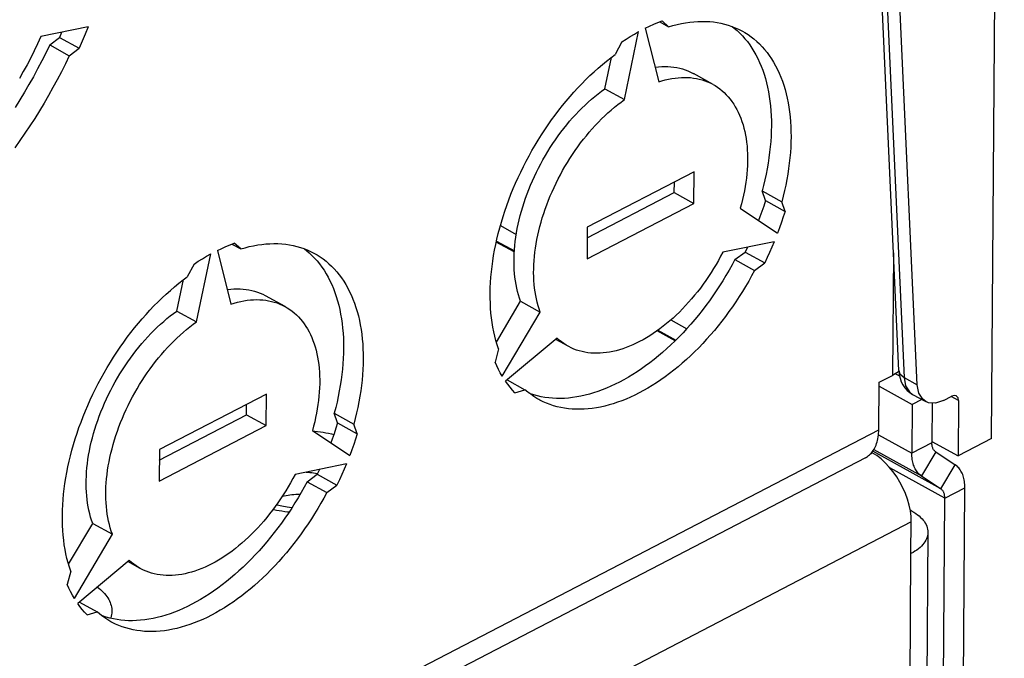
# Model space of a CAD drawing. Extents: x 0 to 420, y 0 to 297.
# Tile 47 of 51: x 390.05 to 395.31, y 88.81 to 92.22. Entities that reach past the tile are written whole.
import ezdxf

# ---------------------------------------------------------------- set-up
doc = ezdxf.new("R2010")
doc.units = 0
doc.header["$LTSCALE"] = 23.1
doc.layers.get('0').update_dxf_attribs({"linetype": 'CONTINUOUS'})
doc.layers.add('DATUM_AXIS', color=7, linetype='CONTINUOUS')

msp = doc.modelspace()

# ---------------------------------------------------------------- linework, layer by layer
at = {"color": 7, "linetype": 'CONTINUOUS'}
for p, q in [((395.2455, 89.9819), (395.3139, 99.1022)), ((394.7496, 90.3458), (394.4031, 97.9594)), ((394.8481, 90.2694), (394.5016, 97.8831)), ((394.7323, 90.3283), (394.7535, 90.3166)), ((394.7501, 90.3404), (394.7477, 90.3385)), ((394.824, 90.2176), (394.894, 90.1789)), ((394.9895, 90.1851), (395.0337, 90.2081)), ((394.8729, 90.1905), (394.8216, 90.1639)), ((394.9285, 90.1716), (394.9269, 89.9591)), ((395.0691, 90.1844), (395.0669, 89.889)), ((395.2455, 89.9819), (395.0669, 89.889)), ((394.9269, 89.9664), (395.0669, 89.889)), ((394.6051, 89.9063), (394.6085, 89.9045)), ((394.8197, 89.5939), (394.8108, 89.5988)), ((394.8152, 89.3664), (394.8165, 89.5352)), ((394.9054, 89.4802), (394.8307, 79.521))]:
    msp.add_line(p, q, dxfattribs=at)
at = {"color": 9, "linetype": 'CONTINUOUS'}
for p, q in [((394.4316, 97.9218), (394.7781, 90.3081)), ((394.721, 90.9745), (394.716, 90.3192)), ((394.7781, 90.3081), (394.8481, 90.2694)), ((394.8239, 90.2176), (394.824, 90.2176)), ((395.0691, 90.1844), (395.0299, 90.2061)), ((394.5989, 89.8995), (394.6085, 89.9045)), ((394.8165, 89.5352), (383.7411, 83.7787)), ((394.7406, 79.4072), (394.8152, 89.3664))]:
    msp.add_line(p, q, dxfattribs=at)
at = {"color": 7, "linetype": 'CONTINUOUS'}
for points in [[(394.7477, 90.3385), (394.7403, 90.3334), (394.7326, 90.3285), (394.7245, 90.3237), (394.716, 90.3192)], [(394.7496, 90.3458), (394.7519, 90.3238), (394.7566, 90.3034), (394.7634, 90.2848), (394.7722, 90.2678), (394.7829, 90.2525), (394.7951, 90.239), (394.8089, 90.2273), (394.824, 90.2176)], [(394.894, 90.1789), (394.8776, 90.1912), (394.8568, 90.2244), (394.8481, 90.2694)], [(395.0576, 90.2096), (395.0475, 90.2119), (395.0337, 90.2081)], [(395.0691, 90.1844), (395.0665, 90.1993), (395.0589, 90.2088), (395.0576, 90.2096)], [(394.9895, 90.1851), (394.9469, 90.1706), (394.9085, 90.1728), (394.894, 90.1789)], [(394.8165, 89.5352), (394.8154, 89.5643), (394.8117, 89.5944), (394.8054, 89.6253), (394.7965, 89.6565), (394.7853, 89.6877), (394.7719, 89.7184), (394.7564, 89.7482), (394.739, 89.7768), (394.7199, 89.8039), (394.6994, 89.829), (394.6777, 89.8519), (394.6552, 89.8723), (394.632, 89.8899), (394.6085, 89.9045)], [(394.8197, 89.5939), (394.8304, 89.5877), (394.8405, 89.5811), (394.8499, 89.5743), (394.8587, 89.5673), (394.8667, 89.56), (394.8741, 89.5526), (394.8807, 89.5449), (394.8866, 89.537), (394.8916, 89.529), (394.8959, 89.5209), (394.8994, 89.5127), (394.9021, 89.5044), (394.904, 89.496), (394.9051, 89.4876), (394.9054, 89.4802)], [(394.9054, 89.4802), (394.9053, 89.4792), (394.9048, 89.4707), (394.9034, 89.4624), (394.9012, 89.454), (394.8981, 89.4458), (394.8943, 89.4376), (394.8897, 89.4296), (394.8843, 89.4217), (394.8781, 89.414), (394.8712, 89.4065), (394.8636, 89.3992), (394.8552, 89.3921), (394.8462, 89.3852), (394.8365, 89.3787), (394.8262, 89.3724), (394.8152, 89.3664)]]:
    msp.add_lwpolyline(points, dxfattribs=at)
at = {"color": 9, "linetype": 'CONTINUOUS'}
for points in [[(394.7496, 90.3458), (394.7563, 90.3268), (394.7781, 90.3081)], [(394.7781, 90.3081), (394.7867, 90.2633), (394.8067, 90.2309), (394.8239, 90.2176)]]:
    msp.add_lwpolyline(points, dxfattribs=at)
at = {"layer": 'DATUM_AXIS', "color": 7, "linetype": 'CONTINUOUS'}
for p, q in [((393.4729, 92.2097), (393.5201, 92.1836)), ((393.5201, 92.1836), (393.4847, 92.2142)), ((390.4178, 92.1823), (390.1652, 92.1308)), ((390.2761, 92.1534), (390.264, 92.1263)), ((393.2836, 91.7938), (393.3597, 92.1571)), ((393.3954, 92.1757), (393.4667, 91.889)), ((390.2121, 92.086), (390.264, 92.1263)), ((390.2121, 92.086), (390.317, 92.028)), ((390.264, 92.1263), (390.369, 92.0683)), ((393.2703, 92.1028), (393.2342, 92.035)), ((390.317, 92.028), (390.369, 92.0683)), ((393.1786, 91.8519), (393.2138, 92.0197)), ((393.7574, 91.875), (393.6524, 91.933)), ((393.1786, 91.8519), (393.2836, 91.7938)), ((393.6566, 91.4079), (393.085, 91.1108)), ((393.6553, 91.2391), (393.6566, 91.4079)), ((393.5504, 91.2971), (393.5508, 91.3529)), ((393.0845, 91.055), (393.5504, 91.2971)), ((393.5504, 91.2971), (393.6553, 91.2391)), ((394.0193, 91.3052), (394.1243, 91.2472)), ((394.0371, 91.2535), (394.0193, 91.3052)), ((394.0371, 91.2535), (394.142, 91.1955)), ((394.142, 91.1955), (394.1243, 91.2472)), ((393.0837, 90.942), (393.6553, 91.2391)), ((393.9028, 91.2132), (394.1024, 91.08)), ((393.085, 91.1108), (393.0837, 90.942)), ((394.0843, 91.0341), (393.8098, 90.9782)), ((391.1089, 90.9873), (391.1802, 90.7006)), ((391.1864, 91.0213), (391.2335, 90.9952)), ((391.2335, 90.9952), (391.1982, 91.0258)), ((392.6951, 90.979), (392.5989, 91.0323)), ((393.9409, 91.0049), (393.9283, 90.9785)), ((390.997, 90.6054), (391.0732, 90.9687)), ((393.8742, 90.9385), (393.9283, 90.9785)), ((393.8742, 90.9385), (393.9792, 90.8805)), ((393.9283, 90.9785), (394.0332, 90.9205)), ((390.9838, 90.9144), (390.9477, 90.8466)), ((393.9792, 90.8805), (394.0332, 90.9205)), ((390.8921, 90.6634), (390.9273, 90.8313)), ((391.4709, 90.6866), (391.3659, 90.7446)), ((392.5995, 90.4974), (392.729, 90.7157)), ((392.729, 90.7157), (392.8339, 90.6576)), ((390.8921, 90.6634), (390.997, 90.6054)), ((392.6307, 90.315), (392.8339, 90.6576)), ((392.9241, 90.5178), (392.6483, 90.2878)), ((392.9829, 90.4749), (392.9166, 90.5116)), ((393.5543, 90.5038), (393.458, 90.557)), ((392.6112, 90.4607), (392.5925, 90.3901)), ((394.6446, 90.282), (394.716, 90.3192)), ((392.6571, 90.2951), (392.7519, 90.2426)), ((394.6427, 90.0288), (394.6446, 90.282)), ((394.6445, 90.2619), (394.8216, 90.1639)), ((391.3701, 90.2195), (390.7984, 89.9224)), ((391.3688, 90.0507), (391.3701, 90.2195)), ((392.6981, 90.2265), (392.7519, 90.2426)), ((391.2639, 90.1087), (391.2643, 90.1645)), ((394.8216, 90.1639), (394.8197, 89.9034)), ((390.798, 89.8666), (391.2639, 90.1087)), ((391.2639, 90.1087), (391.3688, 90.0507)), ((391.7328, 90.1168), (391.8377, 90.0587)), ((391.7506, 90.0651), (391.7328, 90.1168)), ((390.7972, 89.7536), (391.3688, 90.0507)), ((391.7506, 90.0651), (391.8555, 90.007)), ((391.8555, 90.007), (391.8377, 90.0587)), ((391.6163, 90.0247), (391.8159, 89.8915)), ((394.5712, 89.8787), (383.7102, 84.2337)), ((390.7984, 89.9224), (390.7972, 89.7536)), ((394.9473, 89.9103), (395.0518, 89.8406)), ((391.7978, 89.8457), (391.5233, 89.7898)), ((391.5877, 89.7501), (391.6417, 89.7901)), ((391.6544, 89.8165), (391.6417, 89.7901)), ((391.6417, 89.7901), (391.7467, 89.7321)), ((394.8709, 89.7814), (394.9754, 89.7117)), ((391.5877, 89.7501), (391.6926, 89.6921)), ((391.6926, 89.6921), (391.7467, 89.7321)), ((395.0423, 81.6193), (395.103, 89.7186)), ((394.9352, 81.5636), (394.9959, 89.6629)), ((390.313, 89.309), (390.4424, 89.5272)), ((390.4424, 89.5272), (390.5474, 89.4692)), ((390.3442, 89.1266), (390.5474, 89.4692)), ((390.6376, 89.3294), (390.3618, 89.0993)), ((390.6964, 89.2865), (390.6301, 89.3232)), ((390.3247, 89.2723), (390.306, 89.2017)), ((390.3706, 89.1067), (390.4654, 89.0542)), ((390.4116, 89.0381), (390.4654, 89.0542))]:
    msp.add_line(p, q, dxfattribs=at)
at = {"layer": 'DATUM_AXIS', "color": 9, "linetype": 'CONTINUOUS'}
for p, q in [((392.6208, 91.1198), (392.7055, 91.0729)), ((392.6, 91.0376), (392.6955, 90.9848)), ((393.5319, 90.6158), (393.6167, 90.5688)), ((393.4627, 90.5604), (393.5581, 90.5076)), ((383.788, 84.3871), (394.6427, 90.0288)), ((394.6412, 90.0021), (394.8197, 89.9034)), ((394.9269, 89.9591), (394.8197, 89.9034)), ((394.9754, 89.7117), (394.6106, 89.9135)), ((394.6164, 89.9222), (394.8709, 89.7814)), ((394.9473, 89.9103), (394.8709, 89.7814)), ((394.9959, 89.6629), (394.7026, 89.8251)), ((394.9754, 89.7117), (395.0518, 89.8406)), ((394.9959, 89.6629), (395.103, 89.7186))]:
    msp.add_line(p, q, dxfattribs=at)
at = {"layer": 'DATUM_AXIS', "color": 7, "linetype": 'CONTINUOUS'}
for points in [[(393.3954, 92.1757), (393.4178, 92.1864), (393.4402, 92.1964), (393.4625, 92.2057), (393.4847, 92.2142)], [(393.5201, 92.1836), (393.5429, 92.1902), (393.5655, 92.1959), (393.588, 92.2008), (393.6103, 92.2048), (393.6324, 92.208), (393.6543, 92.2103), (393.6759, 92.2117), (393.6973, 92.2123), (393.7185, 92.212), (393.7393, 92.2108), (393.7598, 92.2088), (393.78, 92.2059), (393.7998, 92.2021), (393.8193, 92.1974), (393.8384, 92.1919), (393.8571, 92.1856), (393.8755, 92.1784), (393.8933, 92.1704), (393.9108, 92.1615), (393.9147, 92.1594)], [(390.4178, 92.1823), (390.4021, 92.1442), (390.3858, 92.1062), (390.369, 92.0683)], [(393.2703, 92.1028), (393.2926, 92.1174), (393.315, 92.1313), (393.3373, 92.1446), (393.3597, 92.1571)], [(393.8599, 92.1845), (393.871, 92.1759), (393.886, 92.163), (393.9005, 92.1493), (393.9145, 92.1348), (393.928, 92.1196), (393.9409, 92.1037), (393.9532, 92.087), (393.9649, 92.0696), (393.9761, 92.0515), (393.9867, 92.0327), (393.9966, 92.0132), (394.006, 91.9931), (394.0147, 91.9724), (394.0228, 91.951), (394.0303, 91.929), (394.0371, 91.9065), (394.0433, 91.8833), (394.0488, 91.8597), (394.0537, 91.8355), (394.0579, 91.8108), (394.0614, 91.7856), (394.0643, 91.7599), (394.0665, 91.7339), (394.068, 91.7074), (394.0689, 91.6805), (394.0691, 91.6532), (394.0686, 91.6256), (394.0674, 91.5976), (394.0656, 91.5693), (394.0631, 91.5408), (394.0599, 91.512), (394.0561, 91.483), (394.0516, 91.4537), (394.0465, 91.4243), (394.0406, 91.3947), (394.0342, 91.365), (394.0271, 91.3351), (394.0193, 91.3052)], [(393.9147, 92.1594), (393.9278, 92.1518), (393.9443, 92.1413), (393.9604, 92.13), (393.9759, 92.1179), (393.9909, 92.1049), (394.0055, 92.0913), (394.0195, 92.0768), (394.0329, 92.0616), (394.0458, 92.0456), (394.0581, 92.0289), (394.0699, 92.0115), (394.081, 91.9934), (394.0916, 91.9746), (394.1016, 91.9552), (394.1109, 91.9351), (394.1196, 91.9143), (394.1277, 91.8929), (394.1352, 91.871), (394.142, 91.8484), (394.1482, 91.8253), (394.1537, 91.8016), (394.1586, 91.7774), (394.1628, 91.7527), (394.1664, 91.7276), (394.1692, 91.7019), (394.1714, 91.6758), (394.173, 91.6493), (394.1738, 91.6224), (394.174, 91.5951), (394.1735, 91.5675), (394.1724, 91.5396), (394.1706, 91.5113), (394.1681, 91.4827), (394.1649, 91.4539), (394.161, 91.4249), (394.1565, 91.3957), (394.1514, 91.3662), (394.1456, 91.3366), (394.1391, 91.3069), (394.132, 91.2771), (394.1243, 91.2472)], [(390.2121, 92.086), (390.1913, 92.043), (390.1698, 92.0003), (390.1477, 91.9579), (390.1249, 91.9158), (390.1014, 91.8741), (390.0773, 91.8328), (390.0526, 91.7918), (390.0273, 91.7514)], [(390.1652, 92.1308), (390.1476, 92.0928), (390.1295, 92.055), (390.1106, 92.0175), (390.0912, 91.9803), (390.0712, 91.9433), (390.0505, 91.9067)], [(392.6112, 90.4607), (392.6039, 90.4828), (392.5972, 90.5055), (392.5911, 90.5287), (392.5857, 90.5524), (392.5809, 90.5767), (392.5768, 90.6015), (392.5734, 90.6268), (392.5706, 90.6525), (392.5686, 90.6786), (392.5671, 90.7052), (392.5664, 90.7322), (392.5663, 90.7595), (392.5669, 90.7872), (392.5682, 90.8152), (392.5701, 90.8435), (392.5728, 90.8721), (392.576, 90.901), (392.58, 90.9301), (392.5846, 90.9593), (392.5899, 90.9888), (392.5958, 91.0184), (392.6024, 91.0482), (392.6096, 91.078), (392.6174, 91.1079), (392.6259, 91.1379), (392.635, 91.168), (392.6448, 91.198), (392.6551, 91.228), (392.666, 91.258), (392.6775, 91.2879), (392.6896, 91.3177), (392.7023, 91.3473), (392.7156, 91.3769), (392.7293, 91.4062), (392.7437, 91.4354), (392.7585, 91.4644), (392.7739, 91.4931), (392.7897, 91.5215), (392.806, 91.5497), (392.8229, 91.5775), (392.8401, 91.605), (392.8578, 91.6322), (392.876, 91.6589), (392.8946, 91.6853), (392.9135, 91.7112), (392.9329, 91.7367), (392.9526, 91.7617), (392.9726, 91.7862), (392.993, 91.8102), (393.0137, 91.8337), (393.0347, 91.8566), (393.056, 91.879), (393.0776, 91.9007), (393.0994, 91.9219), (393.1214, 91.9424), (393.1436, 91.9623), (393.166, 91.9815), (393.1886, 92), (393.2114, 92.0179), (393.2342, 92.035)], [(390.317, 92.028), (390.2963, 91.985), (390.2748, 91.9423), (390.2526, 91.8999), (390.2298, 91.8578), (390.2063, 91.8161), (390.1822, 91.7747), (390.1575, 91.7338), (390.1322, 91.6933), (390.1063, 91.6533), (390.0798, 91.6138), (390.0528, 91.5748), (390.0253, 91.5363)], [(393.4473, 91.967), (393.4494, 91.9673), (393.4664, 91.9692), (393.4833, 91.9703), (393.4999, 91.9707), (393.5163, 91.9703), (393.5324, 91.9692), (393.5482, 91.9674), (393.5638, 91.9648), (393.5791, 91.9615), (393.5941, 91.9575), (393.6087, 91.9527), (393.623, 91.9472), (393.6369, 91.941), (393.6505, 91.9341), (393.6524, 91.933)], [(393.4667, 91.889), (393.4845, 91.8945), (393.5022, 91.8993), (393.5197, 91.9034), (393.5371, 91.9067), (393.5543, 91.9093), (393.5714, 91.9111), (393.5882, 91.9122), (393.6048, 91.9126), (393.6212, 91.9123), (393.6373, 91.9112), (393.6532, 91.9093), (393.6688, 91.9068), (393.684, 91.9034), (393.699, 91.8994), (393.7136, 91.8946), (393.7279, 91.8892), (393.7418, 91.883), (393.7554, 91.8761)], [(392.729, 90.7157), (392.723, 90.7326), (392.7175, 90.75), (392.7126, 90.7679), (392.7083, 90.7862), (392.7045, 90.805), (392.7012, 90.8242), (392.6986, 90.8439), (392.6965, 90.8639), (392.6949, 90.8843), (392.694, 90.905), (392.6936, 90.9261), (392.6938, 90.9475), (392.6945, 90.9692), (392.6958, 90.9911), (392.6977, 91.0133), (392.7002, 91.0357), (392.7032, 91.0583), (392.7068, 91.081), (392.711, 91.104), (392.7157, 91.127), (392.721, 91.1502), (392.7268, 91.1734), (392.7331, 91.1967), (392.74, 91.22), (392.7474, 91.2434), (392.7553, 91.2667), (392.7638, 91.29), (392.7727, 91.3133), (392.7821, 91.3364), (392.792, 91.3595), (392.8024, 91.3825), (392.8133, 91.4052), (392.8246, 91.4278), (392.8363, 91.4503), (392.8485, 91.4725), (392.8611, 91.4944), (392.8741, 91.5161), (392.8875, 91.5375), (392.9013, 91.5587), (392.9154, 91.5794), (392.9299, 91.5999), (392.9447, 91.62), (392.9598, 91.6396), (392.9753, 91.6589), (392.991, 91.6778), (393.007, 91.6962), (393.0233, 91.7141), (393.0398, 91.7316), (393.0566, 91.7485), (393.0735, 91.7649), (393.0907, 91.7809), (393.108, 91.7962), (393.1254, 91.811), (393.143, 91.8252), (393.1608, 91.8388), (393.1786, 91.8519)], [(393.7574, 91.875), (393.7686, 91.8685), (393.7814, 91.8602), (393.7937, 91.8512), (393.8057, 91.8415), (393.8172, 91.8312), (393.8282, 91.8202), (393.8388, 91.8085), (393.8489, 91.7962), (393.8586, 91.7833), (393.8677, 91.7698), (393.8764, 91.7557), (393.8845, 91.7411), (393.8922, 91.7258), (393.8993, 91.71), (393.9059, 91.6937), (393.9119, 91.6768), (393.9174, 91.6594), (393.9224, 91.6416), (393.9268, 91.6233), (393.9306, 91.6045), (393.9339, 91.5853), (393.9366, 91.5657), (393.9388, 91.5457), (393.9403, 91.5254), (393.9413, 91.5046), (393.9418, 91.4836), (393.9416, 91.4622), (393.9409, 91.4406), (393.9397, 91.4187), (393.9378, 91.3965), (393.9354, 91.3741), (393.9324, 91.3516), (393.9289, 91.3288), (393.9247, 91.3059), (393.9201, 91.2829), (393.9149, 91.2597), (393.9091, 91.2365), (393.9028, 91.2132)], [(392.8339, 90.6576), (392.8279, 90.6745), (392.8225, 90.6919), (392.8175, 90.7098), (392.8132, 90.7282), (392.8094, 90.747), (392.8062, 90.7662), (392.8035, 90.7858), (392.8014, 90.8059), (392.7999, 90.8263), (392.7989, 90.847), (392.7985, 90.8681), (392.7987, 90.8895), (392.7994, 90.9111), (392.8008, 90.9331), (392.8027, 90.9552), (392.8051, 90.9776), (392.8082, 91.0002), (392.8118, 91.023), (392.8159, 91.0459), (392.8206, 91.069), (392.8259, 91.0921), (392.8317, 91.1154), (392.8381, 91.1387), (392.8449, 91.162), (392.8523, 91.1853), (392.8603, 91.2087), (392.8687, 91.232), (392.8776, 91.2552), (392.8871, 91.2784), (392.897, 91.3015), (392.9074, 91.3244), (392.9182, 91.3472), (392.9295, 91.3698), (392.9413, 91.3922), (392.9535, 91.4144), (392.966, 91.4364), (392.979, 91.4581), (392.9924, 91.4795), (393.0062, 91.5006), (393.0203, 91.5214), (393.0348, 91.5418), (393.0496, 91.5619), (393.0648, 91.5816), (393.0802, 91.6009), (393.096, 91.6197), (393.112, 91.6381), (393.1282, 91.6561), (393.1448, 91.6735), (393.1615, 91.6905), (393.1784, 91.7069), (393.1956, 91.7228), (393.2129, 91.7382), (393.2304, 91.753), (393.248, 91.7672), (393.2657, 91.7808), (393.2836, 91.7938)], [(394.0371, 91.2535), (394.028, 91.2246), (394.0184, 91.1957), (394.0082, 91.1668), (394.0011, 91.1476)], [(394.142, 91.1955), (394.1329, 91.1666), (394.1233, 91.1377), (394.1131, 91.1088), (394.1024, 91.08)], [(394.0843, 91.0341), (394.0723, 91.0055), (394.0597, 90.977), (394.0467, 90.9487), (394.0332, 90.9205)], [(391.1089, 90.9873), (391.1313, 90.998), (391.1536, 91.008), (391.1759, 91.0173), (391.1982, 91.0258)], [(391.2335, 90.9952), (391.2563, 91.0018), (391.279, 91.0075), (391.3015, 91.0124), (391.3238, 91.0164), (391.3459, 91.0196), (391.3678, 91.0219), (391.3894, 91.0233), (391.4108, 91.0239), (391.4319, 91.0236), (391.4528, 91.0224), (391.4733, 91.0203), (391.4935, 91.0174), (391.5133, 91.0136), (391.5328, 91.009), (391.5519, 91.0035), (391.5706, 90.9972), (391.5889, 90.99), (391.6068, 90.9819), (391.6243, 90.9731), (391.6282, 90.9709)], [(391.5734, 90.9961), (391.5844, 90.9875), (391.5995, 90.9746), (391.614, 90.9609), (391.628, 90.9464), (391.6414, 90.9312), (391.6543, 90.9152), (391.6667, 90.8985), (391.6784, 90.8811), (391.6896, 90.863), (391.7001, 90.8442), (391.7101, 90.8248), (391.7194, 90.8047), (391.7282, 90.7839), (391.7363, 90.7625), (391.7437, 90.7406), (391.7506, 90.718), (391.7567, 90.6949), (391.7623, 90.6712), (391.7671, 90.647), (391.7713, 90.6223), (391.7749, 90.5972), (391.7778, 90.5715), (391.78, 90.5454), (391.7815, 90.5189), (391.7824, 90.492), (391.7826, 90.4648), (391.7821, 90.4371), (391.7809, 90.4092), (391.7791, 90.3809), (391.7766, 90.3524), (391.7734, 90.3236), (391.7696, 90.2945), (391.7651, 90.2653), (391.7599, 90.2358), (391.7541, 90.2063), (391.7477, 90.1765), (391.7406, 90.1467), (391.7328, 90.1168)], [(390.9838, 90.9144), (391.0061, 90.929), (391.0284, 90.9429), (391.0508, 90.9562), (391.0732, 90.9687)], [(391.6282, 90.9709), (391.6412, 90.9634), (391.6578, 90.9529), (391.6738, 90.9415), (391.6894, 90.9294), (391.7044, 90.9165), (391.7189, 90.9028), (391.7329, 90.8884), (391.7464, 90.8731), (391.7593, 90.8572), (391.7716, 90.8405), (391.7833, 90.8231), (391.7945, 90.805), (391.8051, 90.7862), (391.815, 90.7667), (391.8244, 90.7466), (391.8331, 90.7259), (391.8412, 90.7045), (391.8487, 90.6825), (391.8555, 90.66), (391.8617, 90.6369), (391.8672, 90.6132), (391.8721, 90.589), (391.8763, 90.5643), (391.8798, 90.5391), (391.8827, 90.5135), (391.8849, 90.4874), (391.8864, 90.4609), (391.8873, 90.434), (391.8875, 90.4067), (391.887, 90.3791), (391.8859, 90.3511), (391.884, 90.3229), (391.8815, 90.2943), (391.8784, 90.2655), (391.8745, 90.2365), (391.87, 90.2072), (391.8649, 90.1778), (391.8591, 90.1482), (391.8526, 90.1185), (391.8455, 90.0886), (391.8377, 90.0587)], [(393.8742, 90.9385), (393.8588, 90.9099), (393.8429, 90.8815), (393.8264, 90.8534), (393.8095, 90.8256), (393.7922, 90.7982), (393.7744, 90.7711), (393.7562, 90.7444), (393.7375, 90.7181), (393.7185, 90.6923), (393.6991, 90.6668), (393.6793, 90.6419), (393.6592, 90.6175), (393.6388, 90.5936), (393.618, 90.5702), (393.597, 90.5474), (393.5756, 90.5251), (393.554, 90.5035), (393.5322, 90.4824), (393.5101, 90.462), (393.4879, 90.4423), (393.4654, 90.4232), (393.4428, 90.4047), (393.42, 90.387), (393.3971, 90.37), (393.3741, 90.3537), (393.351, 90.3381), (393.3279, 90.3233), (393.3046, 90.3093), (393.2814, 90.296), (393.2581, 90.2835), (393.2348, 90.2718), (393.2116, 90.2609), (393.1884, 90.2508), (393.1653, 90.2416), (393.1422, 90.2332), (393.1193, 90.2256), (393.0965, 90.2188), (393.0738, 90.2129), (393.0513, 90.2079), (393.0289, 90.2037), (393.0068, 90.2004), (392.9849, 90.198), (392.9632, 90.1964), (392.9417, 90.1957), (392.9206, 90.1958), (392.8997, 90.1969), (392.8791, 90.1988), (392.8589, 90.2015), (392.839, 90.2051), (392.8194, 90.2096), (392.8002, 90.215), (392.7814, 90.2212), (392.7754, 90.2235)], [(393.8098, 90.9782), (393.798, 90.9558), (393.7858, 90.9336), (393.7732, 90.9117), (393.7602, 90.89), (393.7467, 90.8686), (393.7329, 90.8475), (393.7188, 90.8268), (393.7043, 90.8064), (393.6894, 90.7863), (393.6742, 90.7667), (393.6588, 90.7474), (393.643, 90.7286), (393.627, 90.7103), (393.6107, 90.6924), (393.5941, 90.6749), (393.5774, 90.658), (393.5604, 90.6416), (393.5433, 90.6258), (393.5259, 90.6105), (393.5085, 90.5957), (393.4908, 90.5815), (393.4731, 90.568), (393.4552, 90.555), (393.4373, 90.5427), (393.4193, 90.531), (393.4013, 90.5199), (393.3832, 90.5095), (393.3651, 90.4997), (393.347, 90.4907), (393.3289, 90.4823), (393.3109, 90.4746), (393.2929, 90.4676), (393.2751, 90.4614), (393.2573, 90.4558), (393.2396, 90.451), (393.222, 90.4468), (393.2046, 90.4435), (393.1874, 90.4408), (393.1704, 90.4389), (393.1535, 90.4377), (393.1369, 90.4373), (393.1205, 90.4376), (393.1043, 90.4386), (393.0884, 90.4404), (393.0728, 90.4429), (393.0575, 90.4461), (393.0425, 90.4501), (393.0279, 90.4548), (393.0136, 90.4602), (392.9996, 90.4664), (392.986, 90.4732), (392.9829, 90.4749)], [(393.9792, 90.8805), (393.9637, 90.8518), (393.9478, 90.8234), (393.9314, 90.7953), (393.9145, 90.7676), (393.8971, 90.7401), (393.8793, 90.713), (393.8611, 90.6863), (393.8425, 90.6601), (393.8234, 90.6342), (393.804, 90.6088), (393.7843, 90.5839), (393.7642, 90.5595), (393.7437, 90.5355), (393.7229, 90.5122), (393.7019, 90.4893), (393.6806, 90.4671), (393.659, 90.4454), (393.6371, 90.4244), (393.6151, 90.404), (393.5928, 90.3842), (393.5703, 90.3651), (393.5477, 90.3467), (393.525, 90.329), (393.5021, 90.3119), (393.4791, 90.2956), (393.456, 90.2801), (393.4328, 90.2653), (393.4096, 90.2512), (393.3863, 90.2379), (393.363, 90.2254), (393.3398, 90.2138), (393.3165, 90.2029), (393.2933, 90.1928), (393.2702, 90.1835), (393.2472, 90.1751), (393.2242, 90.1675), (393.2014, 90.1608), (393.1787, 90.1549), (393.1562, 90.1499), (393.1339, 90.1457), (393.1117, 90.1424), (393.0898, 90.1399), (393.0681, 90.1383), (393.0467, 90.1376), (393.0255, 90.1378), (393.0046, 90.1388), (392.9841, 90.1407), (392.9638, 90.1435), (392.9439, 90.1471), (392.9244, 90.1516), (392.9052, 90.1569), (392.8864, 90.1631), (392.868, 90.1702), (392.85, 90.1781), (392.8325, 90.1868), (392.8256, 90.1905)], [(390.3247, 89.2723), (390.3173, 89.2944), (390.3106, 89.317), (390.3046, 89.3403), (390.2991, 89.364), (390.2944, 89.3883), (390.2903, 89.4131), (390.2869, 89.4383), (390.2841, 89.4641), (390.282, 89.4902), (390.2806, 89.5168), (390.2799, 89.5438), (390.2798, 89.5711), (390.2804, 89.5988), (390.2817, 89.6268), (390.2836, 89.6551), (390.2862, 89.6837), (390.2895, 89.7126), (390.2935, 89.7416), (390.2981, 89.7709), (390.3033, 89.8004), (390.3093, 89.83), (390.3158, 89.8597), (390.3231, 89.8896), (390.3309, 89.9195), (390.3394, 89.9495), (390.3485, 89.9795), (390.3582, 90.0096), (390.3686, 90.0396), (390.3795, 90.0695), (390.391, 90.0994), (390.4031, 90.1292), (390.4158, 90.1589), (390.429, 90.1885), (390.4428, 90.2178), (390.4571, 90.247), (390.472, 90.2759), (390.4873, 90.3047), (390.5032, 90.3331), (390.5195, 90.3613), (390.5363, 90.3891), (390.5536, 90.4166), (390.5713, 90.4437), (390.5895, 90.4705), (390.608, 90.4969), (390.627, 90.5228), (390.6463, 90.5483), (390.666, 90.5733), (390.6861, 90.5978), (390.7065, 90.6218), (390.7272, 90.6453), (390.7482, 90.6682), (390.7695, 90.6905), (390.791, 90.7123), (390.8128, 90.7334), (390.8349, 90.754), (390.8571, 90.7738), (390.8795, 90.7931), (390.9021, 90.8116), (390.9248, 90.8295), (390.9477, 90.8466)], [(391.1608, 90.7786), (391.1629, 90.7789), (391.1799, 90.7807), (391.1967, 90.7819), (391.2133, 90.7822), (391.2297, 90.7819), (391.2459, 90.7808), (391.2617, 90.7789), (391.2773, 90.7764), (391.2926, 90.7731), (391.3075, 90.769), (391.3222, 90.7643), (391.3365, 90.7588), (391.3504, 90.7526), (391.3639, 90.7457), (391.3659, 90.7446)], [(391.1802, 90.7006), (391.198, 90.7061), (391.2157, 90.7109), (391.2332, 90.7149), (391.2506, 90.7182), (391.2678, 90.7208), (391.2848, 90.7227), (391.3017, 90.7238), (391.3183, 90.7242), (391.3347, 90.7238), (391.3508, 90.7227), (391.3667, 90.7209), (391.3822, 90.7183), (391.3975, 90.715), (391.4125, 90.711), (391.4271, 90.7062), (391.4414, 90.7007), (391.4553, 90.6945), (391.4689, 90.6876)], [(391.4709, 90.6866), (391.4821, 90.68), (391.4948, 90.6717), (391.5072, 90.6627), (391.5191, 90.6531), (391.5306, 90.6427), (391.5417, 90.6317), (391.5523, 90.6201), (391.5624, 90.6078), (391.572, 90.5949), (391.5812, 90.5814), (391.5899, 90.5673), (391.598, 90.5526), (391.6056, 90.5374), (391.6128, 90.5216), (391.6193, 90.5052), (391.6254, 90.4884), (391.6309, 90.471), (391.6358, 90.4532), (391.6402, 90.4349), (391.6441, 90.4161), (391.6474, 90.3969), (391.6501, 90.3773), (391.6522, 90.3573), (391.6538, 90.3369), (391.6548, 90.3162), (391.6553, 90.2952), (391.6551, 90.2738), (391.6544, 90.2522), (391.6531, 90.2302), (391.6513, 90.2081), (391.6489, 90.1857), (391.6459, 90.1631), (391.6423, 90.1404), (391.6382, 90.1175), (391.6336, 90.0944), (391.6283, 90.0713), (391.6226, 90.048), (391.6163, 90.0247)], [(390.4424, 89.5272), (390.4364, 89.5441), (390.431, 89.5615), (390.4261, 89.5794), (390.4217, 89.5978), (390.4179, 89.6166), (390.4147, 89.6358), (390.412, 89.6554), (390.4099, 89.6755), (390.4084, 89.6959), (390.4074, 89.7166), (390.407, 89.7377), (390.4072, 89.7591), (390.408, 89.7807), (390.4093, 89.8027), (390.4112, 89.8249), (390.4137, 89.8473), (390.4167, 89.8698), (390.4203, 89.8926), (390.4245, 89.9155), (390.4292, 89.9386), (390.4344, 89.9617), (390.4402, 89.985), (390.4466, 90.0083), (390.4535, 90.0316), (390.4609, 90.055), (390.4688, 90.0783), (390.4772, 90.1016), (390.4862, 90.1249), (390.4956, 90.148), (390.5055, 90.1711), (390.5159, 90.194), (390.5268, 90.2168), (390.5381, 90.2394), (390.5498, 90.2618), (390.562, 90.284), (390.5746, 90.306), (390.5876, 90.3277), (390.601, 90.3491), (390.6147, 90.3702), (390.6289, 90.391), (390.6434, 90.4114), (390.6582, 90.4315), (390.6733, 90.4512), (390.6888, 90.4705), (390.7045, 90.4893), (390.7205, 90.5077), (390.7368, 90.5257), (390.7533, 90.5431), (390.77, 90.5601), (390.787, 90.5765), (390.8041, 90.5924), (390.8214, 90.6078), (390.8389, 90.6226), (390.8565, 90.6368), (390.8743, 90.6504), (390.8921, 90.6634)], [(390.5474, 89.4692), (390.5414, 89.4861), (390.5359, 89.5035), (390.531, 89.5214), (390.5267, 89.5397), (390.5229, 89.5585), (390.5196, 89.5778), (390.517, 89.5974), (390.5149, 89.6174), (390.5133, 89.6378), (390.5124, 89.6586), (390.512, 89.6797), (390.5122, 89.701), (390.5129, 89.7227), (390.5142, 89.7446), (390.5161, 89.7668), (390.5186, 89.7892), (390.5216, 89.8118), (390.5252, 89.8346), (390.5294, 89.8575), (390.5341, 89.8805), (390.5394, 89.9037), (390.5452, 89.9269), (390.5515, 89.9502), (390.5584, 89.9736), (390.5658, 89.9969), (390.5737, 90.0203), (390.5822, 90.0436), (390.5911, 90.0668), (390.6005, 90.09), (390.6105, 90.113), (390.6208, 90.136), (390.6317, 90.1588), (390.643, 90.1814), (390.6547, 90.2038), (390.6669, 90.226), (390.6795, 90.248), (390.6925, 90.2697), (390.7059, 90.2911), (390.7197, 90.3122), (390.7338, 90.333), (390.7483, 90.3534), (390.7631, 90.3735), (390.7783, 90.3932), (390.7937, 90.4124), (390.8094, 90.4313), (390.8254, 90.4497), (390.8417, 90.4676), (390.8582, 90.4851), (390.875, 90.502), (390.8919, 90.5185), (390.9091, 90.5344), (390.9264, 90.5497), (390.9438, 90.5645), (390.9615, 90.5788), (390.9792, 90.5924), (390.997, 90.6054)], [(392.9829, 90.4749), (392.9728, 90.4808), (392.96, 90.489), (392.9476, 90.498), (392.9356, 90.5076), (392.9241, 90.5178)], [(392.6307, 90.315), (392.6204, 90.3329), (392.6105, 90.3514), (392.6013, 90.3705), (392.5925, 90.3901)], [(392.6981, 90.2265), (392.6849, 90.2409), (392.6722, 90.2558), (392.66, 90.2715), (392.6483, 90.2878)], [(392.8256, 90.1905), (392.8154, 90.1963), (392.7988, 90.2067), (392.7827, 90.2179), (392.7671, 90.2299), (392.7519, 90.2426)], [(391.7506, 90.0651), (391.7415, 90.0362), (391.7318, 90.0073), (391.7217, 89.9784), (391.7145, 89.9592)], [(391.8555, 90.007), (391.8464, 89.9781), (391.8368, 89.9492), (391.8266, 89.9204), (391.8159, 89.8915)], [(394.5995, 89.9), (394.6045, 89.9056), (394.6092, 89.9115), (394.6137, 89.9178), (394.6178, 89.9245), (394.6216, 89.9315), (394.6252, 89.9389), (394.6284, 89.9466), (394.6313, 89.9546), (394.6339, 89.963), (394.6362, 89.9716), (394.6381, 89.9805), (394.6397, 89.9897), (394.641, 89.9992), (394.6419, 90.0088), (394.6425, 90.0187), (394.6427, 90.0288)], [(394.9473, 89.9103), (394.9448, 89.9122), (394.9424, 89.9143), (394.9401, 89.9166), (394.9381, 89.9192), (394.9361, 89.9219), (394.9344, 89.9249), (394.9328, 89.928), (394.9314, 89.9314), (394.9302, 89.9349), (394.9291, 89.9386), (394.9283, 89.9424), (394.9276, 89.9464), (394.9272, 89.9505), (394.9269, 89.9548), (394.9269, 89.9591)], [(394.5712, 89.8787), (394.5769, 89.8819), (394.5829, 89.8858), (394.5887, 89.8901), (394.5942, 89.8949), (394.5995, 89.9)], [(394.8709, 89.7814), (394.8658, 89.7851), (394.861, 89.7891), (394.8564, 89.7934), (394.852, 89.7981), (394.8479, 89.8031), (394.8441, 89.8085), (394.8405, 89.8142), (394.8371, 89.8202), (394.8341, 89.8265), (394.8313, 89.8331), (394.8289, 89.8399), (394.8267, 89.8471), (394.8248, 89.8545), (394.8232, 89.8621), (394.8219, 89.87), (394.8209, 89.878), (394.8202, 89.8863), (394.8198, 89.8948), (394.8197, 89.9034)], [(391.7978, 89.8457), (391.7857, 89.8171), (391.7732, 89.7886), (391.7602, 89.7602), (391.7467, 89.7321)], [(395.103, 89.7186), (395.103, 89.7272), (395.1026, 89.7357), (395.1019, 89.744), (395.1009, 89.7521), (395.0996, 89.7599), (395.098, 89.7676), (395.0961, 89.7749), (395.0939, 89.7821), (395.0914, 89.7889), (395.0886, 89.7955), (395.0856, 89.8018), (395.0823, 89.8078), (395.0787, 89.8135), (395.0748, 89.8189), (395.0707, 89.8239), (395.0663, 89.8286), (395.0617, 89.833), (395.0569, 89.837), (395.0518, 89.8406)], [(391.5233, 89.7898), (391.5115, 89.7674), (391.4993, 89.7452), (391.4867, 89.7232), (391.4736, 89.7016), (391.4602, 89.6802), (391.4464, 89.6591), (391.4322, 89.6383), (391.4177, 89.6179), (391.4029, 89.5979), (391.3877, 89.5782), (391.3722, 89.559), (391.3565, 89.5402), (391.3405, 89.5218), (391.3242, 89.5039), (391.3076, 89.4865), (391.2909, 89.4696), (391.2739, 89.4532), (391.2567, 89.4373), (391.2394, 89.422), (391.2219, 89.4073), (391.2043, 89.3931), (391.1866, 89.3795), (391.1687, 89.3666), (391.1508, 89.3542), (391.1328, 89.3425), (391.1147, 89.3315), (391.0967, 89.3211), (391.0786, 89.3113), (391.0605, 89.3023), (391.0424, 89.2939), (391.0244, 89.2862), (391.0064, 89.2792), (390.9885, 89.2729), (390.9707, 89.2674), (390.9531, 89.2625), (390.9355, 89.2584), (390.9181, 89.255), (390.9009, 89.2524), (390.8838, 89.2505), (390.867, 89.2493), (390.8504, 89.2488), (390.8339, 89.2491), (390.8178, 89.2502), (390.8019, 89.252), (390.7863, 89.2545), (390.771, 89.2577), (390.756, 89.2617), (390.7414, 89.2664), (390.727, 89.2718), (390.7131, 89.2779), (390.6995, 89.2848), (390.6964, 89.2865)], [(391.5877, 89.7501), (391.5723, 89.7215), (391.5563, 89.6931), (391.5399, 89.6649), (391.523, 89.6372), (391.5057, 89.6097), (391.4879, 89.5826), (391.4696, 89.5559), (391.451, 89.5297), (391.432, 89.5038), (391.4126, 89.4784), (391.3928, 89.4535), (391.3727, 89.4291), (391.3522, 89.4052), (391.3315, 89.3818), (391.3104, 89.359), (391.2891, 89.3367), (391.2675, 89.3151), (391.2457, 89.294), (391.2236, 89.2736), (391.2013, 89.2538), (391.1789, 89.2347), (391.1563, 89.2163), (391.1335, 89.1986), (391.1106, 89.1816), (391.0876, 89.1653), (391.0645, 89.1497), (391.0413, 89.1349), (391.0181, 89.1208), (390.9948, 89.1076), (390.9716, 89.0951), (390.9483, 89.0834), (390.9251, 89.0725), (390.9019, 89.0624), (390.8787, 89.0532), (390.8557, 89.0447), (390.8328, 89.0371), (390.8099, 89.0304), (390.7873, 89.0245), (390.7647, 89.0195), (390.7424, 89.0153), (390.7203, 89.012), (390.6983, 89.0095), (390.6766, 89.008), (390.6552, 89.0072), (390.634, 89.0074), (390.6132, 89.0084), (390.5926, 89.0103), (390.5723, 89.0131), (390.5524, 89.0167), (390.5329, 89.0212), (390.5137, 89.0265), (390.4949, 89.0327), (390.4889, 89.0351)], [(391.6926, 89.6921), (391.6772, 89.6634), (391.6613, 89.635), (391.6448, 89.6069), (391.6279, 89.5791), (391.6106, 89.5517), (391.5928, 89.5246), (391.5746, 89.4979), (391.5559, 89.4716), (391.5369, 89.4458), (391.5175, 89.4204), (391.4977, 89.3955), (391.4776, 89.371), (391.4572, 89.3471), (391.4364, 89.3237), (391.4154, 89.3009), (391.394, 89.2787), (391.3724, 89.257), (391.3506, 89.236), (391.3285, 89.2156), (391.3063, 89.1958), (391.2838, 89.1767), (391.2612, 89.1583), (391.2384, 89.1405), (391.2155, 89.1235), (391.1925, 89.1072), (391.1694, 89.0916), (391.1463, 89.0768), (391.123, 89.0628), (391.0998, 89.0495), (391.0765, 89.037), (391.0532, 89.0253), (391.03, 89.0144), (391.0068, 89.0044), (390.9837, 88.9951), (390.9606, 88.9867), (390.9377, 88.9791), (390.9149, 88.9724), (390.8922, 88.9665), (390.8697, 88.9614), (390.8473, 88.9573), (390.8252, 88.9539), (390.8033, 88.9515), (390.7816, 88.9499), (390.7601, 88.9492), (390.739, 88.9494), (390.7181, 88.9504), (390.6975, 88.9523), (390.6773, 88.955), (390.6574, 88.9587), (390.6378, 88.9632), (390.6186, 88.9685), (390.5999, 88.9747), (390.5815, 88.9817), (390.5635, 88.9896), (390.546, 88.9984), (390.5391, 89.0021)], [(391.4549, 89.672), (391.4562, 89.6724), (391.4659, 89.6746), (391.4758, 89.6766), (391.4858, 89.6784), (391.496, 89.68), (391.5063, 89.6813), (391.5167, 89.6824), (391.5272, 89.6832), (391.5377, 89.6838), (391.5483, 89.6842), (391.5512, 89.6842)], [(394.9959, 89.6629), (394.9958, 89.6673), (394.9955, 89.6715), (394.9951, 89.6756), (394.9944, 89.6796), (394.9936, 89.6835), (394.9926, 89.6872), (394.9913, 89.6907), (394.9899, 89.694), (394.9884, 89.6972), (394.9866, 89.7001), (394.9847, 89.7029), (394.9826, 89.7054), (394.9803, 89.7077), (394.9779, 89.7098), (394.9754, 89.7117)], [(391.5068, 89.6115), (391.4815, 89.6146), (391.4533, 89.6194), (391.4271, 89.6255), (391.4238, 89.6264)], [(390.6964, 89.2865), (390.6863, 89.2923), (390.6735, 89.3006), (390.6611, 89.3095), (390.6491, 89.3191), (390.6376, 89.3294)], [(390.3442, 89.1266), (390.3338, 89.1445), (390.324, 89.163), (390.3147, 89.182), (390.306, 89.2017)], [(390.4116, 89.0381), (390.3984, 89.0524), (390.3857, 89.0674), (390.3735, 89.083), (390.3618, 89.0993)], [(390.5391, 89.0021), (390.5289, 89.0079), (390.5123, 89.0183), (390.4962, 89.0295), (390.4805, 89.0414), (390.4654, 89.0542)]]:
    msp.add_lwpolyline(points, dxfattribs=at)
at = {"layer": 'DATUM_AXIS', "color": 9, "linetype": 'CONTINUOUS'}
for points in [[(391.6224, 90.0207), (391.6289, 90.0201), (391.644, 90.0186), (391.659, 90.0168), (391.6738, 90.0146), (391.6885, 90.0122), (391.703, 90.0094), (391.7174, 90.0064), (391.7305, 90.0033)], [(391.5828, 89.8019), (391.5916, 89.8014), (391.6021, 89.8006), (391.6125, 89.7995), (391.6229, 89.7982), (391.6331, 89.7966), (391.6432, 89.7948)], [(391.491, 89.5874), (391.4829, 89.5882), (391.468, 89.5901), (391.4531, 89.5922), (391.4384, 89.5947), (391.4239, 89.5974), (391.4096, 89.6004), (391.4055, 89.6014)], [(390.4672, 89.1873), (390.4755, 89.1808), (390.4838, 89.1738), (390.4916, 89.1667), (390.4988, 89.1594), (390.5056, 89.152), (390.5119, 89.1445), (390.5176, 89.1368), (390.5228, 89.129), (390.5274, 89.1212), (390.5315, 89.1132), (390.535, 89.1052), (390.538, 89.0971), (390.5404, 89.089), (390.5423, 89.0808), (390.5435, 89.0726), (390.5442, 89.0644), (390.5444, 89.0562), (390.5439, 89.0479), (390.5429, 89.0397), (390.5413, 89.0316), (390.5391, 89.0234), (390.538, 89.02)]]:
    msp.add_lwpolyline(points, dxfattribs=at)

doc.saveas('drawing.dxf')
